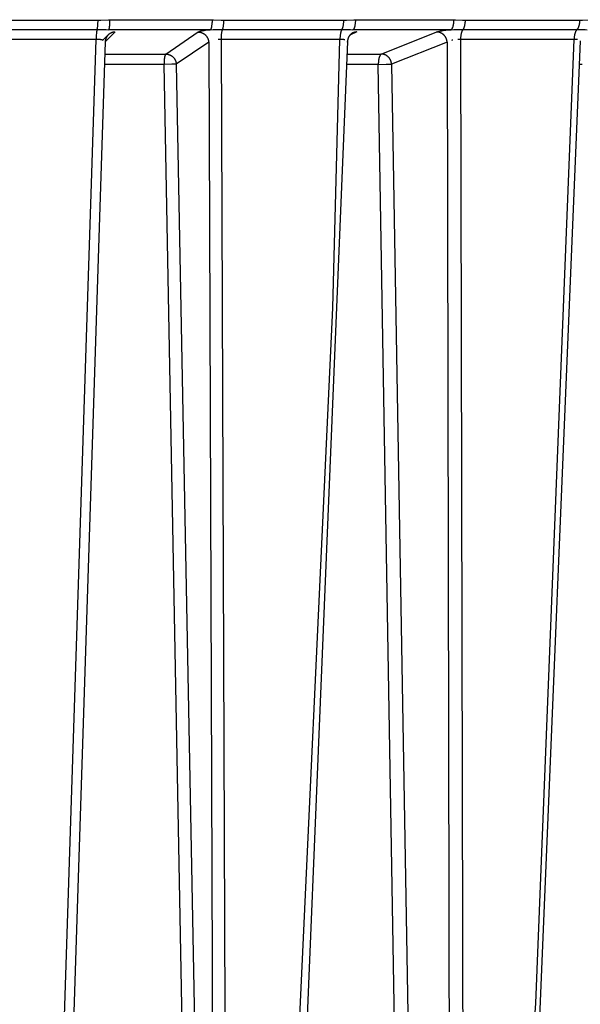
# Model space of a CAD drawing. Header units: millimetres. Extents: x -2637 to -1637, y 678 to 1678.
# Tile 170 of 256: x -2027 to -2000, y 1030 to 1077. Entities that reach past the tile are written whole.
import ezdxf

# ---------------------------------------------------------------- set-up
doc = ezdxf.new("R2010")
doc.units = ezdxf.units.MM
doc.layers.add('Make2D$B.SHOW mini', color=7, linetype='Continuous', true_color=0x000000)

msp = doc.modelspace()

# ---------------------------------------------------------------- linework, layer by layer
at = {"layer": 'Make2D$B.SHOW mini', "color": 18, "lineweight": -3, "true_color": 0x000000}
for points in [[(-2022.943, 1077.442), (-2022.804, 1077.444), (-2022.447, 1077.458), (-2022.372, 1077.459)], [(-2022.431, 1076.981), (-2022.431, 1076.981), (-2022.431, 1076.982), (-2022.43, 1076.982), (-2022.43, 1076.982), (-2022.429, 1076.983), (-2022.428, 1076.984), (-2022.428, 1076.985), (-2022.427, 1076.986), (-2022.426, 1076.987), (-2022.426, 1076.988), (-2022.425, 1076.989), (-2022.424, 1076.99), (-2022.424, 1076.992), (-2022.423, 1076.993), (-2022.422, 1076.996), (-2022.42, 1076.999), (-2022.419, 1077.002), (-2022.417, 1077.005), (-2022.416, 1077.009), (-2022.415, 1077.013), (-2022.412, 1077.022), (-2022.409, 1077.031), (-2022.407, 1077.042), (-2022.404, 1077.053), (-2022.401, 1077.066), (-2022.399, 1077.079), (-2022.394, 1077.108), (-2022.39, 1077.141), (-2022.386, 1077.176), (-2022.382, 1077.213), (-2022.377, 1077.294), (-2022.373, 1077.377), (-2022.372, 1077.459)], [(-2022.372, 1077.459), (-2017.502, 1077.459)], [(-2017.502, 1077.459), (-2017.504, 1077.377), (-2017.506, 1077.335), (-2017.509, 1077.294), (-2017.513, 1077.253), (-2017.517, 1077.213), (-2017.522, 1077.176), (-2017.528, 1077.141), (-2017.534, 1077.108), (-2017.537, 1077.093), (-2017.541, 1077.079), (-2017.544, 1077.066), (-2017.548, 1077.053), (-2017.552, 1077.042), (-2017.555, 1077.031), (-2017.557, 1077.026), (-2017.559, 1077.022), (-2017.561, 1077.017), (-2017.563, 1077.013), (-2017.565, 1077.009), (-2017.567, 1077.005), (-2017.569, 1077.002), (-2017.571, 1076.999), (-2017.572, 1076.997), (-2017.573, 1076.996), (-2017.574, 1076.994), (-2017.575, 1076.993), (-2017.576, 1076.992), (-2017.577, 1076.99), (-2017.578, 1076.989), (-2017.579, 1076.988), (-2017.58, 1076.987), (-2017.581, 1076.986), (-2017.582, 1076.985), (-2017.583, 1076.984), (-2017.584, 1076.983), (-2017.585, 1076.982), (-2017.586, 1076.982), (-2017.586, 1076.981), (-2017.587, 1076.981)], [(-2017.502, 1077.459), (-2017.428, 1077.458), (-2017.075, 1077.444), (-2016.938, 1077.442)], [(-2011.218, 1077.442), (-2011.083, 1077.444), (-2010.736, 1077.458), (-2010.663, 1077.459)], [(-2010.663, 1077.459), (-2010.664, 1077.418), (-2010.666, 1077.377), (-2010.669, 1077.335), (-2010.673, 1077.294), (-2010.678, 1077.253), (-2010.684, 1077.213), (-2010.687, 1077.194), (-2010.691, 1077.176), (-2010.695, 1077.158), (-2010.699, 1077.141), (-2010.704, 1077.124), (-2010.708, 1077.108), (-2010.713, 1077.093), (-2010.718, 1077.079), (-2010.723, 1077.066), (-2010.725, 1077.059), (-2010.728, 1077.053), (-2010.731, 1077.047), (-2010.733, 1077.042), (-2010.736, 1077.036), (-2010.739, 1077.031), (-2010.741, 1077.026), (-2010.744, 1077.022), (-2010.747, 1077.017), (-2010.75, 1077.013), (-2010.752, 1077.009), (-2010.755, 1077.005), (-2010.758, 1077.002), (-2010.759, 1077), (-2010.761, 1076.999), (-2010.762, 1076.997), (-2010.764, 1076.996), (-2010.765, 1076.994), (-2010.766, 1076.993), (-2010.768, 1076.992), (-2010.769, 1076.99), (-2010.771, 1076.989), (-2010.772, 1076.988), (-2010.773, 1076.987), (-2010.775, 1076.986), (-2010.776, 1076.985), (-2010.778, 1076.984), (-2010.779, 1076.983), (-2010.78, 1076.982), (-2010.782, 1076.982), (-2010.783, 1076.981)], [(-2010.663, 1077.459), (-2005.96, 1077.459)], [(-2006.104, 1076.981), (-2006.102, 1076.982), (-2006.101, 1076.982), (-2006.099, 1076.983), (-2006.097, 1076.984), (-2006.096, 1076.985), (-2006.094, 1076.986), (-2006.092, 1076.987), (-2006.091, 1076.988), (-2006.089, 1076.989), (-2006.087, 1076.99), (-2006.086, 1076.992), (-2006.084, 1076.993), (-2006.082, 1076.994), (-2006.08, 1076.996), (-2006.079, 1076.997), (-2006.077, 1076.999), (-2006.075, 1077), (-2006.074, 1077.002), (-2006.072, 1077.004), (-2006.07, 1077.005), (-2006.067, 1077.009), (-2006.064, 1077.013), (-2006.06, 1077.017), (-2006.057, 1077.022), (-2006.054, 1077.026), (-2006.05, 1077.031), (-2006.047, 1077.036), (-2006.044, 1077.042), (-2006.041, 1077.047), (-2006.037, 1077.053), (-2006.034, 1077.059), (-2006.031, 1077.066), (-2006.028, 1077.072), (-2006.025, 1077.079), (-2006.019, 1077.093), (-2006.013, 1077.108), (-2006.008, 1077.124), (-2006.003, 1077.141), (-2005.998, 1077.158), (-2005.993, 1077.176), (-2005.989, 1077.194), (-2005.985, 1077.213), (-2005.981, 1077.233), (-2005.977, 1077.253), (-2005.971, 1077.294), (-2005.966, 1077.335), (-2005.963, 1077.377), (-2005.961, 1077.418), (-2005.96, 1077.459)], [(-2005.96, 1077.459), (-2005.889, 1077.458), (-2005.549, 1077.444), (-2005.417, 1077.442)], [(-1999.953, 1077.442), (-1999.825, 1077.444), (-1999.495, 1077.458), (-1999.427, 1077.459)], [(-2028.802, 1077.442), (-2022.943, 1077.442)], [(-2022.987, 1076.984), (-2022.986, 1076.987), (-2022.985, 1076.99), (-2022.983, 1076.997), (-2022.981, 1077.004), (-2022.979, 1077.012), (-2022.977, 1077.021), (-2022.974, 1077.03), (-2022.97, 1077.051), (-2022.966, 1077.074), (-2022.963, 1077.1), (-2022.959, 1077.128), (-2022.956, 1077.159), (-2022.951, 1077.225), (-2022.947, 1077.296), (-2022.944, 1077.369), (-2022.943, 1077.442)], [(-2017.007, 1076.984), (-2017.006, 1076.987), (-2017.004, 1076.99), (-2017.002, 1076.993), (-2017, 1076.997), (-2016.999, 1077), (-2016.997, 1077.004), (-2016.994, 1077.012), (-2016.99, 1077.021), (-2016.987, 1077.03), (-2016.984, 1077.04), (-2016.981, 1077.051), (-2016.977, 1077.062), (-2016.974, 1077.074), (-2016.969, 1077.1), (-2016.963, 1077.128), (-2016.958, 1077.159), (-2016.954, 1077.191), (-2016.95, 1077.225), (-2016.946, 1077.26), (-2016.944, 1077.296), (-2016.94, 1077.369), (-2016.938, 1077.442)], [(-2016.938, 1077.442), (-2011.218, 1077.442)], [(-2011.31, 1076.984), (-2011.308, 1076.987), (-2011.306, 1076.99), (-2011.304, 1076.993), (-2011.301, 1076.997), (-2011.299, 1077), (-2011.297, 1077.004), (-2011.294, 1077.008), (-2011.292, 1077.012), (-2011.29, 1077.016), (-2011.288, 1077.021), (-2011.283, 1077.03), (-2011.279, 1077.04), (-2011.275, 1077.051), (-2011.271, 1077.062), (-2011.266, 1077.074), (-2011.262, 1077.087), (-2011.259, 1077.1), (-2011.255, 1077.114), (-2011.251, 1077.128), (-2011.245, 1077.159), (-2011.239, 1077.191), (-2011.233, 1077.225), (-2011.229, 1077.26), (-2011.225, 1077.296), (-2011.222, 1077.333), (-2011.22, 1077.369), (-2011.218, 1077.406), (-2011.218, 1077.442)], [(-2005.534, 1076.984), (-2005.531, 1076.987), (-2005.528, 1076.99), (-2005.525, 1076.993), (-2005.523, 1076.997), (-2005.52, 1077), (-2005.517, 1077.004), (-2005.514, 1077.008), (-2005.511, 1077.012), (-2005.508, 1077.016), (-2005.506, 1077.021), (-2005.503, 1077.025), (-2005.5, 1077.03), (-2005.497, 1077.035), (-2005.494, 1077.04), (-2005.489, 1077.051), (-2005.484, 1077.062), (-2005.479, 1077.074), (-2005.474, 1077.087), (-2005.469, 1077.1), (-2005.464, 1077.114), (-2005.46, 1077.128), (-2005.455, 1077.143), (-2005.451, 1077.159), (-2005.447, 1077.175), (-2005.444, 1077.191), (-2005.437, 1077.225), (-2005.431, 1077.26), (-2005.427, 1077.296), (-2005.423, 1077.333), (-2005.42, 1077.369), (-2005.418, 1077.406), (-2005.417, 1077.442)], [(-2005.417, 1077.442), (-1999.953, 1077.442)], [(-2000.092, 1076.984), (-2000.089, 1076.987), (-2000.085, 1076.99), (-2000.082, 1076.993), (-2000.078, 1076.997), (-2000.075, 1077), (-2000.071, 1077.004), (-2000.068, 1077.008), (-2000.065, 1077.012), (-2000.061, 1077.016), (-2000.058, 1077.021), (-2000.055, 1077.025), (-2000.051, 1077.03), (-2000.048, 1077.035), (-2000.045, 1077.04), (-2000.042, 1077.045), (-2000.038, 1077.051), (-2000.032, 1077.062), (-2000.026, 1077.074), (-2000.02, 1077.087), (-2000.014, 1077.1), (-2000.009, 1077.114), (-2000.003, 1077.128), (-1999.998, 1077.143), (-1999.993, 1077.159), (-1999.989, 1077.175), (-1999.984, 1077.191), (-1999.98, 1077.208), (-1999.976, 1077.225), (-1999.973, 1077.243), (-1999.969, 1077.26), (-1999.967, 1077.278), (-1999.964, 1077.296), (-1999.959, 1077.333), (-1999.956, 1077.369), (-1999.954, 1077.406), (-1999.953, 1077.442)], [(-2028.823, 1076.984), (-2022.987, 1076.984)], [(-2022.987, 1076.984), (-2022.989, 1076.981), (-2022.99, 1076.978), (-2022.992, 1076.972), (-2022.994, 1076.964), (-2022.996, 1076.956), (-2022.999, 1076.947), (-2023.001, 1076.938), (-2023.005, 1076.916), (-2023.009, 1076.892), (-2023.013, 1076.866), (-2023.016, 1076.837), (-2023.019, 1076.805), (-2023.025, 1076.738), (-2023.029, 1076.665), (-2023.031, 1076.59), (-2023.032, 1076.516)], [(-2022.987, 1076.984), (-2022.556, 1076.984), (-2022.431, 1076.981)], [(-2022.73, 1076.473), (-2022.455, 1076.737)], [(-2022.461, 1076.732), (-2022.468, 1076.724), (-2022.476, 1076.716), (-2022.483, 1076.708), (-2022.49, 1076.7), (-2022.497, 1076.691), (-2022.503, 1076.683), (-2022.51, 1076.674), (-2022.516, 1076.665), (-2022.522, 1076.656), (-2022.528, 1076.646), (-2022.534, 1076.636), (-2022.539, 1076.627), (-2022.545, 1076.617), (-2022.55, 1076.607), (-2022.554, 1076.597), (-2022.559, 1076.586), (-2022.563, 1076.576), (-2022.568, 1076.565), (-2022.572, 1076.554), (-2022.575, 1076.543), (-2022.579, 1076.533), (-2022.582, 1076.521), (-2022.585, 1076.51), (-2022.587, 1076.499), (-2022.59, 1076.488), (-2022.592, 1076.476), (-2022.594, 1076.465), (-2022.595, 1076.453), (-2022.597, 1076.442), (-2022.598, 1076.43), (-2022.599, 1076.418), (-2022.599, 1076.406)], [(-2022.118, 1076.873), (-2022.594, 1076.414)], [(-2022.118, 1076.873), (-2022.129, 1076.873), (-2022.14, 1076.872), (-2022.151, 1076.872), (-2022.162, 1076.871), (-2022.173, 1076.87), (-2022.184, 1076.868), (-2022.195, 1076.867), (-2022.206, 1076.865), (-2022.218, 1076.863), (-2022.229, 1076.86), (-2022.24, 1076.857), (-2022.252, 1076.854), (-2022.263, 1076.851), (-2022.274, 1076.847), (-2022.286, 1076.843), (-2022.297, 1076.839), (-2022.308, 1076.834), (-2022.319, 1076.83), (-2022.33, 1076.824), (-2022.341, 1076.819), (-2022.352, 1076.813), (-2022.363, 1076.807), (-2022.373, 1076.801), (-2022.384, 1076.794), (-2022.394, 1076.788), (-2022.404, 1076.78), (-2022.414, 1076.773), (-2022.424, 1076.765), (-2022.433, 1076.757), (-2022.443, 1076.749), (-2022.452, 1076.741), (-2022.461, 1076.732)], [(-2017.587, 1076.981), (-2022.431, 1076.981)], [(-2019.713, 1075.82), (-2018.167, 1076.873)], [(-2018.167, 1076.873), (-2018.157, 1076.873), (-2018.146, 1076.872), (-2018.135, 1076.872), (-2018.124, 1076.871), (-2018.113, 1076.87), (-2018.101, 1076.868), (-2018.09, 1076.867), (-2018.079, 1076.865), (-2018.068, 1076.863), (-2018.056, 1076.86), (-2018.045, 1076.857), (-2018.034, 1076.854), (-2018.022, 1076.851), (-2018.011, 1076.847), (-2017.999, 1076.843), (-2017.988, 1076.839), (-2017.977, 1076.834), (-2017.966, 1076.829), (-2017.954, 1076.824), (-2017.943, 1076.819), (-2017.932, 1076.813), (-2017.922, 1076.807), (-2017.911, 1076.801), (-2017.9, 1076.794), (-2017.89, 1076.787), (-2017.879, 1076.78), (-2017.869, 1076.772), (-2017.859, 1076.765), (-2017.849, 1076.757), (-2017.839, 1076.748), (-2017.83, 1076.74), (-2017.821, 1076.731), (-2017.812, 1076.722), (-2017.803, 1076.713), (-2017.794, 1076.704), (-2017.786, 1076.694), (-2017.778, 1076.684), (-2017.77, 1076.674), (-2017.762, 1076.664), (-2017.755, 1076.654), (-2017.748, 1076.644), (-2017.741, 1076.633), (-2017.735, 1076.622), (-2017.729, 1076.611), (-2017.723, 1076.6), (-2017.717, 1076.589), (-2017.712, 1076.578), (-2017.707, 1076.567), (-2017.702, 1076.556), (-2017.698, 1076.545), (-2017.693, 1076.533), (-2017.69, 1076.522), (-2017.686, 1076.511), (-2017.683, 1076.499), (-2017.68, 1076.488), (-2017.677, 1076.477), (-2017.675, 1076.465), (-2017.672, 1076.454), (-2017.67, 1076.443), (-2017.669, 1076.432), (-2017.667, 1076.421), (-2017.666, 1076.409), (-2017.665, 1076.399), (-2017.665, 1076.388)], [(-2018.112, 1076.898), (-2018.093, 1076.904), (-2018.074, 1076.91), (-2018.053, 1076.915), (-2018.031, 1076.921), (-2017.983, 1076.931), (-2017.932, 1076.94), (-2017.878, 1076.949), (-2017.822, 1076.956), (-2017.706, 1076.97), (-2017.587, 1076.981)], [(-2017.587, 1076.981), (-2017.452, 1076.984), (-2017.007, 1076.984)], [(-2017.007, 1076.984), (-2017.009, 1076.981), (-2017.011, 1076.978), (-2017.012, 1076.975), (-2017.014, 1076.972), (-2017.016, 1076.968), (-2017.018, 1076.964), (-2017.021, 1076.956), (-2017.024, 1076.947), (-2017.028, 1076.938), (-2017.031, 1076.927), (-2017.034, 1076.916), (-2017.037, 1076.905), (-2017.04, 1076.892), (-2017.046, 1076.866), (-2017.052, 1076.837), (-2017.057, 1076.805), (-2017.061, 1076.772), (-2017.065, 1076.738), (-2017.069, 1076.702), (-2017.071, 1076.665), (-2017.075, 1076.59), (-2017.076, 1076.516)], [(-2017.007, 1076.984), (-2011.31, 1076.984)], [(-2011.31, 1076.984), (-2011.313, 1076.981), (-2011.315, 1076.978), (-2011.317, 1076.975), (-2011.32, 1076.972), (-2011.322, 1076.968), (-2011.324, 1076.964), (-2011.327, 1076.96), (-2011.329, 1076.956), (-2011.331, 1076.952), (-2011.333, 1076.947), (-2011.338, 1076.938), (-2011.342, 1076.927), (-2011.347, 1076.916), (-2011.351, 1076.905), (-2011.355, 1076.892), (-2011.359, 1076.879), (-2011.363, 1076.866), (-2011.367, 1076.852), (-2011.37, 1076.837), (-2011.377, 1076.805), (-2011.383, 1076.772), (-2011.388, 1076.738), (-2011.393, 1076.702), (-2011.396, 1076.665), (-2011.399, 1076.628), (-2011.401, 1076.59), (-2011.403, 1076.553), (-2011.403, 1076.516)], [(-2011.31, 1076.984), (-2010.9, 1076.984), (-2010.783, 1076.981)], [(-2010.901, 1076.752), (-2010.908, 1076.744), (-2010.916, 1076.736), (-2010.923, 1076.728), (-2010.93, 1076.72), (-2010.937, 1076.711), (-2010.943, 1076.703), (-2010.95, 1076.694), (-2010.956, 1076.685), (-2010.962, 1076.675), (-2010.968, 1076.666), (-2010.974, 1076.656), (-2010.979, 1076.647), (-2010.985, 1076.637), (-2010.99, 1076.627), (-2010.995, 1076.616), (-2010.999, 1076.606), (-2011.004, 1076.595), (-2011.008, 1076.585), (-2011.012, 1076.574), (-2011.016, 1076.563), (-2011.019, 1076.552), (-2011.022, 1076.541), (-2011.025, 1076.53), (-2011.028, 1076.518), (-2011.031, 1076.507), (-2011.033, 1076.496), (-2011.035, 1076.484), (-2011.036, 1076.472), (-2011.038, 1076.461), (-2011.039, 1076.449), (-2011.039, 1076.437), (-2011.04, 1076.425)], [(-2010.598, 1076.873), (-2010.927, 1076.716)], [(-2010.794, 1076.829), (-2010.798, 1076.827), (-2010.803, 1076.824), (-2010.808, 1076.822), (-2010.813, 1076.819), (-2010.819, 1076.815), (-2010.825, 1076.812), (-2010.831, 1076.808), (-2010.838, 1076.803), (-2010.845, 1076.799), (-2010.852, 1076.794), (-2010.859, 1076.788), (-2010.866, 1076.783), (-2010.873, 1076.777), (-2010.881, 1076.77), (-2010.888, 1076.764), (-2010.896, 1076.757)], [(-2010.598, 1076.873), (-2010.61, 1076.873), (-2010.623, 1076.872), (-2010.636, 1076.871), (-2010.648, 1076.87), (-2010.661, 1076.869), (-2010.673, 1076.867), (-2010.686, 1076.864), (-2010.698, 1076.862), (-2010.711, 1076.859), (-2010.723, 1076.855), (-2010.735, 1076.852), (-2010.747, 1076.848), (-2010.759, 1076.844), (-2010.771, 1076.839), (-2010.782, 1076.834), (-2010.794, 1076.829)], [(-2006.104, 1076.981), (-2010.783, 1076.981)], [(-2009.43, 1075.82), (-2006.782, 1076.873)], [(-2006.782, 1076.873), (-2006.773, 1076.876), (-2006.764, 1076.88), (-2006.744, 1076.886), (-2006.723, 1076.892), (-2006.7, 1076.898), (-2006.676, 1076.904), (-2006.651, 1076.91), (-2006.598, 1076.921), (-2006.541, 1076.931), (-2006.481, 1076.94), (-2006.358, 1076.956), (-2006.231, 1076.97), (-2006.104, 1076.981)], [(-2006.289, 1076.388), (-2006.29, 1076.399), (-2006.291, 1076.409), (-2006.292, 1076.421), (-2006.294, 1076.432), (-2006.296, 1076.443), (-2006.298, 1076.454), (-2006.3, 1076.465), (-2006.303, 1076.477), (-2006.305, 1076.488), (-2006.309, 1076.499), (-2006.312, 1076.511), (-2006.316, 1076.522), (-2006.32, 1076.533), (-2006.324, 1076.545), (-2006.328, 1076.556), (-2006.333, 1076.567), (-2006.338, 1076.578), (-2006.343, 1076.589), (-2006.349, 1076.6), (-2006.355, 1076.611), (-2006.361, 1076.622), (-2006.368, 1076.633), (-2006.374, 1076.644), (-2006.381, 1076.654), (-2006.388, 1076.664), (-2006.396, 1076.674), (-2006.404, 1076.684), (-2006.412, 1076.694), (-2006.42, 1076.704), (-2006.428, 1076.713), (-2006.437, 1076.722), (-2006.446, 1076.731), (-2006.455, 1076.74), (-2006.464, 1076.748), (-2006.474, 1076.757), (-2006.483, 1076.765), (-2006.493, 1076.772), (-2006.503, 1076.78), (-2006.513, 1076.787), (-2006.523, 1076.794), (-2006.534, 1076.801), (-2006.544, 1076.807), (-2006.555, 1076.813), (-2006.565, 1076.819), (-2006.576, 1076.824), (-2006.587, 1076.829), (-2006.598, 1076.834), (-2006.609, 1076.839), (-2006.62, 1076.843), (-2006.631, 1076.847), (-2006.642, 1076.851), (-2006.653, 1076.854), (-2006.664, 1076.857), (-2006.675, 1076.86), (-2006.686, 1076.863), (-2006.697, 1076.865), (-2006.708, 1076.867), (-2006.718, 1076.868), (-2006.729, 1076.87), (-2006.74, 1076.871), (-2006.75, 1076.872), (-2006.761, 1076.872), (-2006.771, 1076.873), (-2006.782, 1076.873)], [(-2006.104, 1076.981), (-2005.969, 1076.984), (-2005.534, 1076.984)], [(-2005.534, 1076.984), (-2005.537, 1076.981), (-2005.54, 1076.978), (-2005.543, 1076.975), (-2005.546, 1076.972), (-2005.549, 1076.968), (-2005.551, 1076.964), (-2005.554, 1076.96), (-2005.557, 1076.956), (-2005.56, 1076.952), (-2005.563, 1076.947), (-2005.566, 1076.942), (-2005.569, 1076.938), (-2005.571, 1076.933), (-2005.574, 1076.927), (-2005.58, 1076.916), (-2005.585, 1076.905), (-2005.59, 1076.892), (-2005.595, 1076.879), (-2005.6, 1076.866), (-2005.605, 1076.852), (-2005.609, 1076.837), (-2005.614, 1076.821), (-2005.618, 1076.805), (-2005.622, 1076.789), (-2005.625, 1076.772), (-2005.632, 1076.738), (-2005.638, 1076.702), (-2005.642, 1076.665), (-2005.646, 1076.628), (-2005.648, 1076.59), (-2005.65, 1076.553), (-2005.651, 1076.516)], [(-2005.534, 1076.984), (-2000.092, 1076.984)], [(-2000.092, 1076.984), (-2000.095, 1076.981), (-2000.099, 1076.978), (-2000.102, 1076.975), (-2000.106, 1076.972), (-2000.109, 1076.968), (-2000.113, 1076.964), (-2000.116, 1076.96), (-2000.12, 1076.956), (-2000.123, 1076.952), (-2000.126, 1076.947), (-2000.13, 1076.942), (-2000.133, 1076.938), (-2000.137, 1076.933), (-2000.14, 1076.927), (-2000.143, 1076.922), (-2000.146, 1076.916), (-2000.153, 1076.905), (-2000.159, 1076.892), (-2000.165, 1076.879), (-2000.171, 1076.866), (-2000.176, 1076.852), (-2000.182, 1076.837), (-2000.187, 1076.821), (-2000.192, 1076.805), (-2000.196, 1076.789), (-2000.201, 1076.772), (-2000.205, 1076.755), (-2000.209, 1076.738), (-2000.212, 1076.72), (-2000.216, 1076.702), (-2000.218, 1076.683), (-2000.221, 1076.665), (-2000.225, 1076.628), (-2000.228, 1076.59), (-2000.23, 1076.553), (-2000.231, 1076.516)], [(-2000.092, 1076.984), (-1999.71, 1076.984), (-1999.605, 1076.981)], [(-2023.032, 1076.516), (-2028.843, 1076.516)], [(-2026.037, 983.822), (-2023.032, 1076.516)], [(-2022.599, 1076.406), (-2025.591, 983.822)], [(-2022.713, 1076.487), (-2022.727, 1076.49), (-2022.742, 1076.494), (-2022.758, 1076.497), (-2022.775, 1076.5), (-2022.793, 1076.503), (-2022.812, 1076.506), (-2022.832, 1076.508), (-2022.852, 1076.51), (-2022.895, 1076.514), (-2022.94, 1076.516), (-2022.986, 1076.517), (-2023.032, 1076.516)], [(-2017.665, 1076.388), (-2019.21, 1075.335)], [(-2017.665, 1076.388), (-2017.328, 983.822)], [(-2017.076, 1076.516), (-2017.113, 1076.517), (-2017.148, 1076.516), (-2017.181, 1076.515), (-2017.212, 1076.514)], [(-2017.076, 1076.516), (-2016.725, 983.822)], [(-2011.403, 1076.516), (-2017.076, 1076.516)], [(-2015.469, 983.822), (-2011.749, 1063.72), (-2011.403, 1076.516)], [(-2011.04, 1076.425), (-2014.391, 995.319), (-2015.093, 983.822)], [(-2011.165, 1076.5), (-2011.181, 1076.503), (-2011.198, 1076.506), (-2011.215, 1076.508), (-2011.234, 1076.51), (-2011.253, 1076.512), (-2011.273, 1076.514), (-2011.315, 1076.516), (-2011.358, 1076.517), (-2011.403, 1076.516)], [(-2011.06, 1076.417), (-2011.06, 1076.402), (-2011.06, 1076.388)], [(-2006.289, 1076.388), (-2008.938, 1075.335)], [(-2006.289, 1076.388), (-2006.19, 1026.63), (-2007.127, 983.822)], [(-2005.651, 1076.516), (-2005.543, 1026.693), (-2006.474, 983.822)], [(-2006.024, 1076.485), (-2006.055, 1076.479), (-2006.085, 1076.472)], [(-2005.651, 1076.516), (-2005.686, 1076.517), (-2005.721, 1076.516), (-2005.783, 1076.514)], [(-2000.231, 1076.516), (-2005.651, 1076.516)], [(-2005.274, 983.822), (-2002.054, 1030.552), (-2000.231, 1076.516)], [(-1999.935, 1076.444), (-2002.154, 1023.377), (-2004.966, 983.822)], [(-2000.076, 1076.51), (-2000.093, 1076.512), (-2000.111, 1076.514), (-2000.129, 1076.515), (-2000.149, 1076.516), (-2000.189, 1076.517), (-2000.231, 1076.516)], [(-2022.589, 1075.82), (-2019.713, 1075.82)], [(-2019.713, 1075.82), (-2019.713, 1075.82), (-2019.714, 1075.819), (-2019.715, 1075.819), (-2019.715, 1075.818), (-2019.716, 1075.817), (-2019.717, 1075.816), (-2019.718, 1075.815), (-2019.719, 1075.814), (-2019.72, 1075.813), (-2019.721, 1075.812), (-2019.722, 1075.811), (-2019.723, 1075.809), (-2019.724, 1075.808), (-2019.725, 1075.807), (-2019.726, 1075.805), (-2019.727, 1075.804), (-2019.728, 1075.802), (-2019.73, 1075.799), (-2019.732, 1075.795), (-2019.734, 1075.791), (-2019.736, 1075.787), (-2019.738, 1075.783), (-2019.74, 1075.778), (-2019.742, 1075.774), (-2019.744, 1075.769), (-2019.747, 1075.758), (-2019.751, 1075.746), (-2019.755, 1075.733), (-2019.758, 1075.719), (-2019.762, 1075.705), (-2019.765, 1075.689), (-2019.771, 1075.656), (-2019.776, 1075.619), (-2019.781, 1075.58), (-2019.785, 1075.54), (-2019.789, 1075.498), (-2019.791, 1075.455), (-2019.793, 1075.412), (-2019.795, 1075.328)], [(-2019.713, 1075.82), (-2019.702, 1075.82), (-2019.691, 1075.82), (-2019.68, 1075.819), (-2019.669, 1075.818), (-2019.658, 1075.817), (-2019.647, 1075.816), (-2019.635, 1075.814), (-2019.624, 1075.812), (-2019.613, 1075.81), (-2019.601, 1075.807), (-2019.59, 1075.804), (-2019.579, 1075.801), (-2019.567, 1075.798), (-2019.556, 1075.794), (-2019.545, 1075.79), (-2019.533, 1075.786), (-2019.522, 1075.782), (-2019.511, 1075.777), (-2019.5, 1075.771), (-2019.489, 1075.766), (-2019.478, 1075.76), (-2019.467, 1075.754), (-2019.456, 1075.748), (-2019.445, 1075.741), (-2019.435, 1075.734), (-2019.424, 1075.727), (-2019.414, 1075.72), (-2019.404, 1075.712), (-2019.394, 1075.704), (-2019.385, 1075.696), (-2019.375, 1075.687), (-2019.366, 1075.679), (-2019.357, 1075.67), (-2019.348, 1075.66), (-2019.34, 1075.651), (-2019.331, 1075.641), (-2019.323, 1075.632), (-2019.315, 1075.622), (-2019.308, 1075.612), (-2019.3, 1075.601), (-2019.293, 1075.591), (-2019.287, 1075.58), (-2019.28, 1075.569), (-2019.274, 1075.559), (-2019.268, 1075.548), (-2019.262, 1075.537), (-2019.257, 1075.526), (-2019.252, 1075.514), (-2019.247, 1075.503), (-2019.243, 1075.492), (-2019.239, 1075.481), (-2019.235, 1075.469), (-2019.231, 1075.458), (-2019.228, 1075.447), (-2019.225, 1075.435), (-2019.222, 1075.424), (-2019.22, 1075.413), (-2019.218, 1075.401), (-2019.216, 1075.39), (-2019.214, 1075.379), (-2019.213, 1075.368), (-2019.212, 1075.357), (-2019.211, 1075.346), (-2019.21, 1075.335)], [(-2011.055, 1075.82), (-2009.43, 1075.82)], [(-2009.43, 1075.82), (-2009.432, 1075.819), (-2009.434, 1075.819), (-2009.435, 1075.818), (-2009.437, 1075.817), (-2009.439, 1075.816), (-2009.44, 1075.815), (-2009.442, 1075.814), (-2009.444, 1075.813), (-2009.445, 1075.812), (-2009.447, 1075.811), (-2009.449, 1075.809), (-2009.45, 1075.808), (-2009.452, 1075.807), (-2009.454, 1075.805), (-2009.456, 1075.804), (-2009.457, 1075.802), (-2009.459, 1075.8), (-2009.461, 1075.799), (-2009.462, 1075.797), (-2009.464, 1075.795), (-2009.467, 1075.791), (-2009.471, 1075.787), (-2009.474, 1075.783), (-2009.477, 1075.778), (-2009.481, 1075.774), (-2009.484, 1075.769), (-2009.487, 1075.763), (-2009.49, 1075.758), (-2009.494, 1075.752), (-2009.497, 1075.746), (-2009.5, 1075.74), (-2009.503, 1075.733), (-2009.506, 1075.726), (-2009.509, 1075.719), (-2009.515, 1075.705), (-2009.521, 1075.689), (-2009.526, 1075.673), (-2009.531, 1075.656), (-2009.536, 1075.638), (-2009.541, 1075.619), (-2009.545, 1075.6), (-2009.549, 1075.58), (-2009.553, 1075.56), (-2009.556, 1075.54), (-2009.562, 1075.498), (-2009.567, 1075.455), (-2009.57, 1075.412), (-2009.572, 1075.37), (-2009.572, 1075.328)], [(-2008.938, 1075.335), (-2008.939, 1075.346), (-2008.94, 1075.357), (-2008.941, 1075.368), (-2008.942, 1075.379), (-2008.944, 1075.39), (-2008.946, 1075.401), (-2008.949, 1075.413), (-2008.951, 1075.424), (-2008.954, 1075.435), (-2008.957, 1075.447), (-2008.96, 1075.458), (-2008.964, 1075.469), (-2008.968, 1075.481), (-2008.972, 1075.492), (-2008.977, 1075.503), (-2008.981, 1075.514), (-2008.987, 1075.526), (-2008.992, 1075.537), (-2008.997, 1075.548), (-2009.003, 1075.559), (-2009.01, 1075.569), (-2009.016, 1075.58), (-2009.023, 1075.591), (-2009.03, 1075.601), (-2009.037, 1075.612), (-2009.044, 1075.622), (-2009.052, 1075.632), (-2009.06, 1075.641), (-2009.068, 1075.651), (-2009.077, 1075.66), (-2009.085, 1075.67), (-2009.094, 1075.679), (-2009.103, 1075.687), (-2009.113, 1075.696), (-2009.122, 1075.704), (-2009.132, 1075.712), (-2009.141, 1075.72), (-2009.151, 1075.727), (-2009.162, 1075.734), (-2009.172, 1075.741), (-2009.182, 1075.748), (-2009.193, 1075.754), (-2009.203, 1075.76), (-2009.214, 1075.766), (-2009.225, 1075.771), (-2009.235, 1075.777), (-2009.246, 1075.782), (-2009.257, 1075.786), (-2009.268, 1075.79), (-2009.279, 1075.794), (-2009.29, 1075.798), (-2009.301, 1075.801), (-2009.312, 1075.804), (-2009.323, 1075.807), (-2009.334, 1075.81), (-2009.345, 1075.812), (-2009.356, 1075.814), (-2009.367, 1075.816), (-2009.378, 1075.817), (-2009.388, 1075.818), (-2009.399, 1075.819), (-2009.409, 1075.82), (-2009.42, 1075.82), (-2009.43, 1075.82)], [(-2019.795, 1075.328), (-2022.61, 1075.328)], [(-2019.21, 1075.335), (-2019.236, 1075.335), (-2019.28, 1075.336), (-2019.421, 1075.334), (-2019.795, 1075.328)], [(-2018.066, 983.822), (-2019.795, 1075.328)], [(-2019.21, 1075.335), (-2017.468, 983.822)], [(-2009.572, 1075.328), (-2011.06, 1075.328)], [(-2009.572, 1075.328), (-2009.192, 1075.334), (-2008.938, 1075.335)], [(-2008.013, 983.822), (-2009.572, 1075.328)], [(-2008.938, 1075.335), (-2007.366, 983.822)], [(-1999.844, 1075.328), (-1999.947, 1075.328)]]:
    msp.add_lwpolyline(points, dxfattribs=at)

doc.saveas('drawing.dxf')
